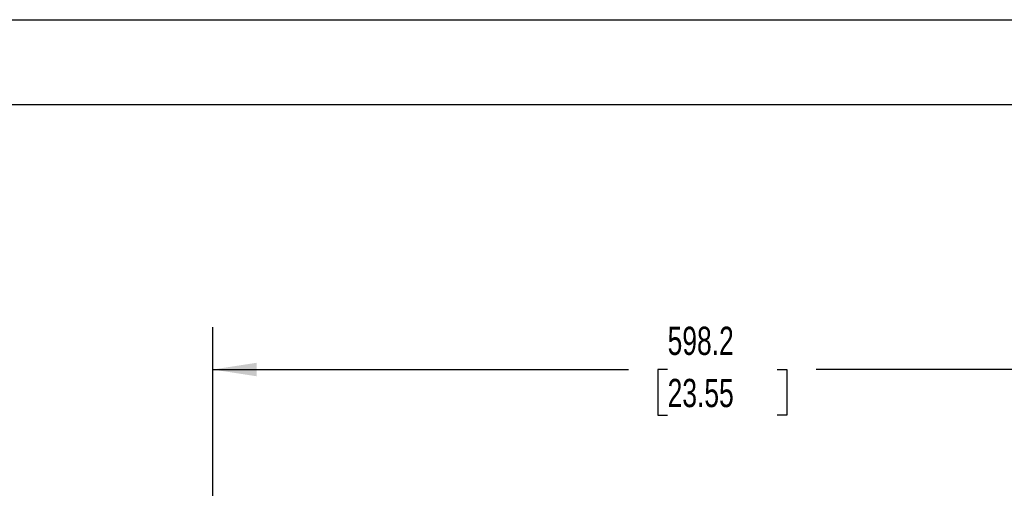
# Model space of a CAD drawing. Header units: millimetres. Extents: x 0 to 2794, y 0 to 2159.
# Tile 40 of 66: x 592 to 1330, y 1806 to 2159. Entities that reach past the tile are written whole.
import ezdxf

# ---------------------------------------------------------------- set-up
doc = ezdxf.new("R2010")
doc.units = ezdxf.units.MM
doc.header["$LTSCALE"] = 10
doc.layers.add('DIMENSIONS', color=140, linetype='Continuous', lineweight=25)
doc.layers.add('TEXT', color=140, linetype='Continuous', lineweight=25)
doc.styles.add('SLDTEXTSTYLE0', font='TXT', dxfattribs={"width": 0.7})
doc.dimstyles.new('SLDDIMSTYLE0', dxfattribs={"dimtxt": 21.580078, "dimasz": 33.02, "dimexe": 0, "dimexo": 0.0625, "dimgap": 5.39502, "dimtad": 0, "dimtih": 1, "dimtoh": 1, "dimdec": 1, "dimlfac": 0.8, "dimrnd": 1e-09, "dimzin": 12, "dimdsep": 46, "dimtxsty": 'SLDTEXTSTYLE0', "dimsah": 1, "dimcen": 0.09, "dimadec": 0, "dimazin": 3, "dimtfac": 1, "dimtdec": 1, "dimtofl": 0, "dimtmove": 0, "dimatfit": 3, "dimfxl": 0, "dimfrac": 2, "dimtolj": 1, "dimtzin": 12, "dimarcsym": 0})

# ---------------------------------------------------------------- blocks, each defined once
blk = doc.blocks.new('_D')
at = {"layer": 'DIMENSIONS'}
for p, q in [((736.39, 1801.92), (736.39, 1928.45)), ((1484.14, 1801.92), (1484.14, 1928.45)), ((736.39, 1896.7), (1048.3, 1896.7)), ((1077.54, 1896.7), (1070.29, 1896.7)), ((1070.29, 1896.7), (1070.29, 1862.4)), ((1159.62, 1896.7), (1166.86, 1896.7)), ((1166.86, 1896.7), (1166.86, 1862.4)), ((1484.14, 1896.7), (1188.86, 1896.7)), ((1070.29, 1862.4), (1077.54, 1862.4)), ((1166.86, 1862.4), (1159.62, 1862.4))]:
    blk.add_line(p, q, dxfattribs=at)
for points in [[(736.39, 1896.7), (769.41, 1891.62), (769.41, 1901.78)], [(1484.14, 1896.7), (1451.12, 1901.78), (1451.12, 1891.62)]]:
    blk.add_solid(points, dxfattribs=at)
at = {"layer": 'DIMENSIONS', "char_height": 21.167, "attachment_point": 1, "style": 'SLDTEXTSTYLE0'}
for s, insert in [('598.2', (1077.54, 1928.81)), ('23.55', (1077.54, 1889.68))]:
    blk.add_mtext(s, dxfattribs=dict(at, insert=insert))

msp = doc.modelspace()

# ---------------------------------------------------------------- linework, layer by layer
at = {"color": 7, "linetype": 'Continuous'}
msp.add_line((0.02, 2159.03), (2794.02, 2159.03), dxfattribs=at)
at = {"layer": 'TEXT'}
msp.add_line((63.5, 2095.5), (2730.5, 2095.5), dxfattribs=at)

# ---------------------------------------------------------------- dimensions: what is measured, and where the dimension line sits
at = {"layer": 'DIMENSIONS'}
dim = msp.add_linear_dim(base=(1484.14, 1896.7), p1=(736.39, 1789.22), p2=(1484.14, 1789.22), dimstyle='SLDDIMSTYLE0', dxfattribs=at)
dim.commit()
dim.dimension.update_dxf_attribs({"geometry": '_D', "text_midpoint": (1118.58, 1896.7), "dimtype": 160})

doc.saveas('drawing.dxf')
